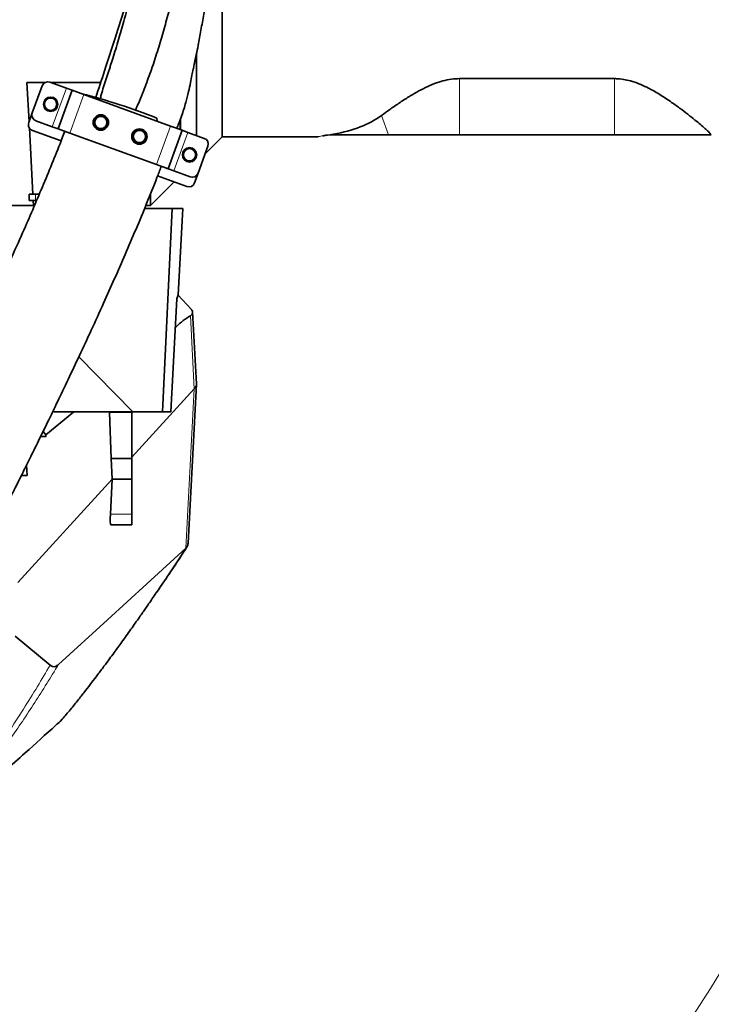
# Model space of a CAD drawing. Header units: millimetres. Extents: x 0 to 14900, y 0 to 10500.
# Tile 39 of 56: x 11464 to 11801, y 5860 to 6340. Entities that reach past the tile are written whole.
import ezdxf

# ---------------------------------------------------------------- set-up
doc = ezdxf.new("R2010")
doc.units = ezdxf.units.MM
doc.header["$LTSCALE"] = 25
doc.styles.add('SLDTEXTSTYLE0', font='TXT', dxfattribs={"width": 0.605})
doc.dimstyles.new('SLDDIMSTYLE3', dxfattribs={"dimtxt": 87.5, "dimasz": 87.5, "dimexe": 0, "dimexo": 0.0625, "dimgap": 21.875, "dimtad": 1, "dimdec": 4, "dimlfac": 25, "dimzin": 12, "dimdsep": 46, "dimtxsty": 'SLDTEXTSTYLE0', "dimsah": 1, "dimcen": 0.09, "dimadec": 1, "dimazin": 3, "dimtfac": 1, "dimtofl": 0, "dimtmove": 0, "dimatfit": 3, "dimfxl": 1, "dimfrac": 2, "dimtolj": 1, "dimtzin": 12, "dimarcsym": 0})

# ---------------------------------------------------------------- blocks, each defined once
blk = doc.blocks.new('_D_9')
at = {"color": 7, "linetype": 'Continuous', "lineweight": 0}
for p, q in [((12320.13, 6376.6), (14085.33, 6376.6)), ((8188.12, 5882.75), (7939.53, 5838.91))]:
    blk.add_line(p, q, dxfattribs=at)
at = {"color": 7, "linetype": 'Continuous', "lineweight": 18}
blk.add_arc((10988.91, 6376.6), 3058.92, 190, 0, dxfattribs=at)
for points in [[(14047.83, 6376.6), (14034.08, 6289.29), (14059.08, 6288.93)], [(7976.46, 5845.42), (7980.6, 5757.13), (8005.16, 5761.83)]]:
    blk.add_solid(points, dxfattribs=at)
at = {"color": 7, "linetype": 'Continuous', "lineweight": 18, "insert": (11121.83, 3430.85), "char_height": 87.5, "attachment_point": 1, "rotation": 5, "style": 'SLDTEXTSTYLE0'}
blk.add_mtext('170°', dxfattribs=at)

msp = doc.modelspace()

# ---------------------------------------------------------------- linework, layer by layer
at = {"color": 7, "linetype": 'Continuous', "lineweight": 35}
for p, q in [((11562.9095751, 6282.6007518), (11562.9095751, 6442.1849874)), ((11550.4095751, 6323.4474208), (11550.4095751, 6283.1960136)), ((11476.5948015, 6309.062157), (11467.7671281, 6309.062157)), ((11467.7671281, 6309.062157), (11468.7685092, 6289.9546671)), ((11470.3321679, 6294.2507841), (11475.1204499, 6307.4064808)), ((11486.9529755, 6306.292327), (11478.9655882, 6309.1994983)), ((11503.6625732, 6309.062157), (11479.3429301, 6309.062157)), ((11754.005493, 6310.913373), (11678.4095751, 6310.913373)), ((11482.9316505, 6286.4724142), (11489.7720533, 6305.2662666)), ((11489.7720533, 6305.2662666), (11486.9529755, 6306.292327)), ((11495.4102091, 6303.2141458), (11489.7720533, 6305.2662666)), ((11537.696377, 6287.8232393), (11495.4102091, 6303.2141458)), ((11470.3321679, 6294.2507841), (11468.6220672, 6289.552321)), ((11480.1125726, 6287.4984746), (11472.1251853, 6290.4056459)), ((11531.2702147, 6290.1621711), (11531.0329457, 6291.6991847)), ((11543.3345327, 6285.7711184), (11537.696377, 6287.8232393)), ((11542.3565096, 6286.1270898), (11542.3565096, 6290.644206)), ((11542.5962951, 6291.2934437), (11542.5962951, 6286.039815)), ((11468.929337, 6286.8858885), (11470.6213294, 6254.6007518)), ((11470.4150846, 6285.7071827), (11484.4067399, 6280.6146367)), ((11482.9316505, 6286.4724142), (11480.1125726, 6287.4984746)), ((11488.5698062, 6284.4202933), (11482.9316505, 6286.4724142)), ((11530.8559741, 6269.0293869), (11488.5698062, 6284.4202933)), ((11536.4941299, 6266.977266), (11543.3345327, 6285.7711184)), ((11546.1536106, 6284.745058), (11543.3345327, 6285.7711184)), ((11554.1409979, 6281.8378868), (11546.1536106, 6284.745058)), ((11615.5030829, 6283.6007518), (11613.5607128, 6283.3190206)), ((11617.2485224, 6283.6007518), (11615.5030829, 6283.6007518)), ((11643.8590488, 6283.6007518), (11617.2485224, 6283.6007518)), ((11678.4095751, 6283.6007518), (11643.8590488, 6283.6007518)), ((11754.005493, 6283.6007518), (11678.4095751, 6283.6007518)), ((11801.1224576, 6283.6007518), (11754.005493, 6283.6007518)), ((11801.1340879, 6283.5927236), (11801.1224576, 6283.6007518)), ((11554.5791729, 6274.2703497), (11562.9095751, 6282.6007518)), ((11562.9095751, 6282.6007518), (11609.3089983, 6282.6007518)), ((11551.1457333, 6264.8370518), (11555.9340153, 6277.9927485)), ((11536.4941299, 6266.977266), (11530.8559741, 6269.0293869)), ((11539.3132077, 6265.9512056), (11536.4941299, 6266.977266)), ((11547.300595, 6263.0440344), (11539.3132077, 6265.9512056)), ((11549.4356326, 6260.1385887), (11551.1457333, 6264.8370518)), ((11527.9095722, 6249.1007518), (11539.4055333, 6260.596713)), ((11531.3978591, 6263.511268), (11545.5904943, 6258.3455713)), ((11468.9095722, 6251.6007518), (11468.9095722, 6254.6007518)), ((11468.9095722, 6254.6007518), (11470.6213294, 6254.6007518)), ((11470.6213294, 6254.6007518), (11473.7608487, 6254.6007518)), ((11527.9095722, 6249.1007518), (11527.9095722, 6254.6470758)), ((11471.9095722, 6251.6007518), (11468.9095722, 6251.6007518)), ((11470.9095722, 6249.1007518), (11470.7785527, 6251.6007518)), ((11472.4864838, 6251.6007518), (11471.9095722, 6251.6007518)), ((11432.7329704, 6249.1007518), (11470.9095722, 6249.1007518)), ((11471.424513, 6249.1007518), (11470.9095722, 6249.1007518)), ((11525.0242509, 6247.6007518), (11538.4779344, 6247.6007518)), ((11525.6463869, 6249.1007518), (11527.9095722, 6249.1007518)), ((11538.4779344, 6247.6007518), (11533.8353846, 6148.6007518)), ((11543.6753434, 6247.6007518), (11538.4779344, 6247.6007518)), ((11541.4169388, 6205.5883542), (11543.6753434, 6247.6007518)), ((11537.8506978, 6148.6007518), (11540.7198555, 6203.6007518)), ((11547.8528561, 6198.5014717), (11541.2245037, 6205.6390077)), ((11550.3083096, 6162.276739), (11548.4664398, 6197.2803784)), ((11493.0367006, 6175.3984581), (11519.3677876, 6148.6007518)), ((11518.9095722, 6126.4681834), (11549.2828692, 6159.8433503)), ((11546.2322915, 6084.570471), (11550.313034, 6162.123645)), ((11477.0137771, 6137.4109598), (11490.5941701, 6148.6007518)), ((11480.8316116, 6148.6007518), (11519.3677876, 6148.6007518)), ((11508.7820543, 6125.8351268), (11507.990503, 6148.283011)), ((11518.9095722, 6148.6007518), (11518.9095722, 6148.283011)), ((11518.9095722, 6148.283011), (11518.9095722, 6125.8351268)), ((11519.3677876, 6148.6007518), (11533.8353846, 6148.6007518)), ((11537.8506978, 6148.6007518), (11533.8353846, 6148.6007518)), ((11475.6612133, 6139.1143082), (11477.0137746, 6137.4109577)), ((11474.4339774, 6136.6007518), (11477.0476437, 6136.6007518)), ((11509.2328869, 6115.8351268), (11508.7820543, 6125.8351268)), ((11518.9095722, 6125.8351268), (11508.7820543, 6125.8351268)), ((11518.9095722, 6125.8351268), (11518.9095722, 6115.8351268)), ((11467.7829506, 6117.6007518), (11467.6057802, 6122.7441821)), ((11463.3940545, 6065.4659263), (11509.2328869, 6115.8351268)), ((11465.0501754, 6117.6007518), (11467.7829506, 6117.6007518)), ((11508.4002894, 6098.7518317), (11509.2328869, 6115.8351268)), ((11518.9095722, 6115.8351268), (11509.2328869, 6115.8351268)), ((11518.9095722, 6115.8351268), (11518.9095722, 6098.7518317)), ((11518.9095722, 6098.7518317), (11518.9095722, 6093.6007518)), ((11518.9095722, 6093.6007518), (11508.5467962, 6093.6007518)), ((11532.8304937, 6063.4778614), (11534.7570272, 6066.3752733)), ((11483.9000144, 5997.7896815), (11484.8761459, 5998.8644016))]:
    msp.add_line(p, q, dxfattribs=at)
at = {"color": 8, "linetype": 'Continuous', "lineweight": 18}
for p, q in [((11678.4095751, 6310.913373), (11678.4095751, 6283.6007518)), ((11754.005493, 6310.913373), (11754.005493, 6283.6007518)), ((11480.1125726, 6287.4984746), (11486.9529755, 6306.292327)), ((11488.5698062, 6284.4202933), (11495.4102091, 6303.2141458)), ((11640.4231914, 6292.9476221), (11643.8590488, 6283.6007518)), ((11530.8559741, 6269.0293869), (11537.696377, 6287.8232393)), ((11539.3132077, 6265.9512056), (11546.1536106, 6284.745058)), ((11617.140632, 6283.8942557), (11617.2485224, 6283.6007518)), ((11471.9095722, 6254.6007518), (11471.9095722, 6251.6007518)), ((11549.2828692, 6159.8433503), (11547.4168827, 6195.4366464)), ((11545.2084572, 6082.1841861), (11549.2828692, 6159.8433503)), ((11518.9095722, 6148.283011), (11507.990503, 6148.283011)), ((11518.9095722, 6098.7518317), (11508.4002894, 6098.7518317)), ((11533.529229, 6064.4723403), (11545.2084572, 6082.1841861)), ((11534.7570272, 6066.3752733), (11545.3729242, 6082.3410618))]:
    msp.add_line(p, q, dxfattribs=at)
at = {"color": 7, "linetype": 'Continuous', "lineweight": 35, "flags": 128}
for points in [[(11483.1289196, 6025.5414018), (11507.0213466, 6047.3414204), (11526.1149062, 6064.7628842), (11545.2084572, 6082.1841861)], [(11462.0262828, 6039.3959047), (11467.7154075, 6034.637322), (11473.3602334, 6029.9181595), (11479.0049565, 6025.1973901)]]:
    msp.add_lwpolyline(points, dxfattribs=at)
at = {"color": 7, "linetype": 'Continuous', "lineweight": 35}
for centre, radius in [((11479.3041573, 6298.4344915), 3.5), ((11479.3041573, 6298.4344915), 3), ((11503.7361654, 6289.5419678), 3.75), ((11503.7361654, 6289.5419678), 2.9710191), ((11522.5300178, 6282.7015649), 3.75), ((11522.5300178, 6282.7015649), 2.9710191), ((11546.962026, 6273.8090412), 3.5), ((11546.962026, 6273.8090412), 3)]:
    msp.add_circle(centre, radius, dxfattribs=at)
at = {"color": 7, "linetype": 'Continuous', "lineweight": 18}
for radius in [2794, 958]:
    msp.add_arc((10988.9095722, 6376.6007518), radius, 190, 170, dxfattribs=at)
at = {"color": 7, "linetype": 'Continuous', "lineweight": 35}
for centre, radius, start, end in [((11477.9395278, 6306.3804204), 3, 70, 160), ((11421.4524506, 6016.1930193), 296.4987893, 68.310184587, 75.750546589), ((11473.1512458, 6293.2247237), 3, 160, 250), ((11503.7361654, 6289.5419678), 3.5, 26.483840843, 294.402129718), ((11471.4411451, 6288.5262606), 3, 160, 250), ((11522.5300178, 6282.7015649), 3.5, 207.757790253, 111.035415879), ((11553.1149374, 6279.0188089), 3, 340, 70), ((11548.3266554, 6265.8631122), 3, 250, 340), ((11546.6165547, 6261.1646491), 3, 250, 340)]:
    msp.add_arc(centre, radius, start, end, dxfattribs=at)
for centre, major_axis, ratio, start_param, end_param in [((11522.1108375, 6376.6007518), (127.6278939, -73.40555), 0.4600599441, 5.7745969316, 6.0821219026), ((11309.2230764, 6204.4771935), (232.8992772, 6.4403518), 0.2665520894, 6.1657688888, 6.1976162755), ((11311.4151626, 6139.2248887), (-141.9949519, 142.6741424), 0.7601357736, 4.1171616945, 4.1209355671), ((11508.5328022, 6147.6007518), (-0.2725001, 5.9999546), 0.0856380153, 1.3994588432, 1.4529505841), ((11308.9095722, 9516.156815), (-248.2312782, 5546.5276411), 0.0038327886, 4.057027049, 4.0572112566), ((11508.9047406, 6099.6007518), (0.3600348, 5.9999374), 0.0761305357, 1.7173276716, 3.1461609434)]:
    msp.add_ellipse(centre, major_axis=major_axis, ratio=ratio, start_param=start_param, end_param=end_param, dxfattribs=at)
for points, knots in [([(11532.6876284, 6426.8457517), (11532.5411027, 6425.6374302), (11532.1264522, 6422.218024), (11531.3091891, 6416.3377478), (11530.3133995, 6409.6973754), (11529.290149, 6403.3894494), (11528.2690511, 6397.46418), (11527.1627906, 6391.3978132), (11525.9064613, 6384.8714973), (11524.4150323, 6377.5513272), (11522.61398, 6369.2396255), (11520.4618046, 6359.9433428), (11517.9125545, 6349.6917962), (11515.2010704, 6339.5738589), (11512.3712145, 6329.7886214), (11510.1596118, 6322.495832), (11508.7471288, 6318.2519717), (11508.3465936, 6317.0485479)], [0, 0, 0, 0, 0.03723475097, 0.10536992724, 0.17234863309, 0.22735957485, 0.28167901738, 0.33533339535, 0.39204142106, 0.45700974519, 0.53036415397, 0.61220270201, 0.70261603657, 0.80166468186, 0.88163064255, 0.96643421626, 1, 1, 1, 1]), ([(11540.7582636, 6286.7081519), (11541.06362, 6287.4354458), (11541.8848364, 6289.3914082), (11543.0262288, 6292.5293931), (11544.1696202, 6295.9756508), (11545.3418904, 6299.9502492), (11546.428992, 6304.2569888), (11547.3796561, 6308.7302569), (11548.1012433, 6312.354504), (11548.696522, 6315.2872777), (11549.1844042, 6317.6416129), (11549.6774418, 6319.9822673), (11550.3463705, 6323.0987977), (11551.3555516, 6328.0215511), (11552.5624107, 6334.6509702), (11553.8817911, 6342.3789792), (11555.208828, 6350.3661831), (11556.4960404, 6358.5387285), (11557.7031249, 6366.9890105), (11558.7162829, 6375.2406614), (11559.5419235, 6383.2179801), (11560.1928545, 6390.8015306), (11560.6885736, 6398.4060969), (11560.9859098, 6405.781246), (11561.076055, 6412.4319009), (11561.0173265, 6417.9627739), (11560.8891865, 6422.0427553), (11560.7494425, 6424.9684474), (11560.6252286, 6427.0550026), (11560.4971562, 6428.9389027), (11560.3974124, 6430.1618557), (11560.3439887, 6430.8168813)], [0, 0, 0, 0, 0.0160520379, 0.0431698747, 0.0674973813, 0.0893551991, 0.1266998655, 0.1569709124, 0.1816729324, 0.2018973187, 0.2181569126, 0.2307705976, 0.250563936, 0.2823589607, 0.332437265, 0.3857999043, 0.4401802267, 0.4952433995, 0.5522047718, 0.6118553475, 0.6628304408, 0.7145115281, 0.766557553, 0.8188072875, 0.8673560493, 0.906678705, 0.9378438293, 0.9571078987, 0.9720938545, 0.9850531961, 1, 1, 1, 1]), ([(11520.530357, 6295.2213975), (11521.8574345, 6298.404315), (11524.3324674, 6304.3405363), (11527.7086125, 6313.2852597), (11530.653081, 6321.9305396), (11533.3040788, 6330.6988629), (11535.8175926, 6339.5309021), (11538.1350972, 6348.3947449), (11540.2892531, 6357.2836658), (11542.2775, 6366.2245122), (11544.2539649, 6376.0488436), (11545.7699106, 6384.8237584), (11546.8865698, 6392.5228117), (11547.3397607, 6396.3666677), (11547.5665163, 6398.2899539)], [0, 0, 0, 0, 0.09825336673, 0.1832450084, 0.26846180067, 0.35408246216, 0.43984930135, 0.52479901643, 0.60981283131, 0.69507846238, 0.78047372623, 0.88997379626, 0.94494801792, 1, 1, 1, 1]), ([(11522.1017297, 6367.1324724), (11521.7514704, 6365.9599503), (11519.7482035, 6359.2538471), (11515.9542826, 6347.0949626), (11510.7897111, 6330.8152215), (11505.8932947, 6315.739464), (11502.6959716, 6306.1312885), (11501.2581597, 6301.810565)], [0, 0, 0, 0, 0.0534572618, 0.3057425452, 0.5558167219, 0.8002541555, 1, 1, 1, 1]), ([(11508.3709068, 6317.0406131), (11508.3206211, 6316.8870625), (11507.4255469, 6314.1538952), (11506.0928745, 6310.1374552), (11504.6918774, 6305.5869981), (11503.9459152, 6302.961354), (11503.622059, 6301.6331629), (11503.4600064, 6300.968557)], [0, 0, 0, 0, 0.0288666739, 0.5138204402, 0.7565670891, 0.8781900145, 1, 1, 1, 1]), ([(11678.4095751, 6310.913373), (11677.1240127, 6310.8617249), (11674.3709479, 6310.751119), (11670.3020822, 6309.8618092), (11666.0437225, 6308.4492312), (11661.8184371, 6306.5889268), (11657.6695138, 6304.3931616), (11653.3366811, 6301.8083311), (11648.8778915, 6298.9360466), (11644.3847806, 6295.8300809), (11641.7428779, 6293.9078282), (11640.4231914, 6292.9476221)], [0, 0, 0, 0, 0.0764030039, 0.1636189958, 0.2510276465, 0.3564818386, 0.4623468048, 0.5680867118, 0.7119525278, 0.8561141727, 1, 1, 1, 1]), ([(11801.1224576, 6283.6007518), (11800.7093308, 6284.0543451), (11799.9745875, 6284.8610577), (11798.0502295, 6286.6319123), (11795.8641728, 6288.5371738), (11793.0995736, 6290.8368375), (11789.7367308, 6293.5297264), (11785.7383465, 6296.5765507), (11781.1241881, 6299.8748743), (11775.8713616, 6303.3607495), (11770.6593068, 6306.3082502), (11765.8920093, 6308.4826384), (11762.0903587, 6309.8019902), (11758.3840977, 6310.6212484), (11755.7589081, 6310.8957), (11754.2964507, 6310.9104404), (11754.005493, 6310.913373)], [0, 0, 0, 0, 0.0987802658, 0.1756800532, 0.2527882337, 0.3297402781, 0.4185159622, 0.5075072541, 0.5963106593, 0.6942369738, 0.7920353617, 0.8478940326, 0.903654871, 0.9465379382, 0.9893636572, 1, 1, 1, 1]), ([(11505.1821494, 6286.3546287), (11505.2681315, 6286.4003508), (11505.440671, 6286.4921007), (11505.6881214, 6286.6576364), (11505.9257897, 6286.8442889), (11506.1472273, 6287.0508584), (11506.3500868, 6287.274082), (11506.5340778, 6287.5134037), (11506.6998183, 6287.7709962), (11506.8417607, 6288.0393968), (11506.9591165, 6288.3144662), (11507.0524484, 6288.5939355), (11507.1234105, 6288.8831511), (11507.1853057, 6289.2713145), (11507.1995409, 6289.6638349), (11507.1673874, 6290.0511555), (11507.1132708, 6290.3766213), (11507.0213423, 6290.7326632), (11506.9198315, 6290.9790816), (11506.868876, 6291.1027766)], [0, 0, 0, 0, 0.053278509, 0.1069134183, 0.1616945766, 0.2168821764, 0.2701646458, 0.3238338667, 0.3787380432, 0.4340747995, 0.4860823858, 0.5384603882, 0.5914121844, 0.6451490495, 0.7486824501, 0.801077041, 0.8543014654, 0.9268634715, 1, 1, 1, 1]), ([(11486.2027436, 6285.2832471), (11485.789961, 6284.1891956), (11483.9555544, 6279.3272288), (11480.4981383, 6270.7466984), (11475.887309, 6259.5456794), (11471.1621543, 6248.4393575), (11466.0183681, 6236.627795), (11460.5288488, 6224.3148454), (11454.7831659, 6211.6979352), (11449.2859595, 6199.8386621), (11444.1031879, 6188.8226349), (11439.2861124, 6178.7118102), (11434.8735594, 6169.5495818), (11430.8817851, 6161.3376554), (11426.6065143, 6152.6124637), (11422.0084692, 6143.3130171), (11417.06461, 6133.4141602), (11412.4638581, 6124.2861233), (11408.873273, 6117.2214091), (11406.2114485, 6112.0141381), (11404.394535, 6108.4721329), (11402.6872173, 6105.1547234), (11401.1168928, 6102.112915), (11399.7042207, 6099.3841767), (11398.3376802, 6096.7511014), (11396.7839561, 6093.7649579), (11394.8603712, 6090.0799614), (11392.5180005, 6085.6111941), (11389.8091131, 6080.4685221), (11386.7469534, 6074.6884485), (11382.6404248, 6066.9882452), (11377.7294082, 6057.8702663), (11372.2776596, 6047.8808355), (11367.199521, 6038.70387), (11362.5083945, 6030.3506148), (11358.206396, 6022.8110561), (11354.296382, 6016.0763327), (11350.6133199, 6009.8533151), (11347.2196292, 6004.2512516), (11344.1357702, 5999.30866), (11342.0445477, 5996.0719898), (11340.6819948, 5994.0168996), (11339.8276331, 5992.74717), (11338.9081508, 5991.4046937), (11337.9289886, 5990.0072311), (11337.0101138, 5988.7327687), (11336.2501641, 5987.710485), (11335.6865224, 5986.9734531), (11335.2589161, 5986.4279314), (11334.8888231, 5985.9659757), (11334.5317984, 5985.5330138), (11334.2240863, 5985.1677524), (11333.9518198, 5984.8694018), (11333.9909334, 5984.9008523), (11334.003871, 5984.9112552)], [0, 0, 0, 0, 0.0082048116, 0.0364621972, 0.0651221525, 0.0938184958, 0.1222230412, 0.1571678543, 0.1907566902, 0.2226342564, 0.2525160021, 0.2801785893, 0.3054510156, 0.3282055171, 0.3485618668, 0.3786640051, 0.4069045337, 0.4332075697, 0.4575214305, 0.4685530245, 0.4789886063, 0.4888217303, 0.4980146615, 0.506135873, 0.5132882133, 0.5217295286, 0.5331696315, 0.546845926, 0.5627281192, 0.5807750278, 0.6009322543, 0.6357234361, 0.6689931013, 0.7005973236, 0.7305398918, 0.7588404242, 0.7855325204, 0.8105445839, 0.837530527, 0.8622950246, 0.8856903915, 0.8934960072, 0.9017071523, 0.9115273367, 0.9230026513, 0.9352438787, 0.9454619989, 0.9537492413, 0.9603271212, 0.9670796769, 0.9755278, 0.9847956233, 0.9949708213, 1, 1, 1, 1]), ([(11521.2737105, 6285.9683205), (11521.1852157, 6285.9275216), (11521.0076356, 6285.8456517), (11520.7509407, 6285.6942568), (11520.5027683, 6285.5211378), (11520.2696392, 6285.3271027), (11520.0541117, 6285.1152638), (11519.8565308, 6284.8861424), (11519.6761907, 6284.6375863), (11519.519238, 6284.3769737), (11519.3866667, 6284.1084602), (11519.2779965, 6283.834384), (11519.1911837, 6283.5492364), (11519.1081767, 6283.1649856), (11519.0726604, 6282.773829), (11519.0838968, 6282.3853482), (11519.1255045, 6282.0129883), (11519.2239835, 6281.5638898), (11519.3628557, 6281.2363969), (11519.4327827, 6281.0714929)], [0, 0, 0, 0, 0.0508970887, 0.1021337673, 0.1544641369, 0.2071830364, 0.2580841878, 0.3093561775, 0.361813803, 0.4146873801, 0.4642470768, 0.5141608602, 0.5646237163, 0.6158382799, 0.7142915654, 0.7641178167, 0.8147375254, 0.9067139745, 1, 1, 1, 1]), ([(11611.9327891, 6283.0574082), (11612.0050652, 6283.0702393), (11612.4140537, 6283.1428469), (11613.0646767, 6283.2429116), (11613.600322, 6283.325293)], [0, 0, 0, 0, 0.1767192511, 1, 1, 1, 1]), ([(11611.941141, 6283.0592091), (11612.0160089, 6283.0724784), (11612.5520041, 6283.167476), (11613.4026485, 6283.2978427), (11614.1344748, 6283.4099998)], [0, 0, 0, 0, 0.139680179, 1, 1, 1, 1]), ([(11617.140632, 6283.8942557), (11617.0491642, 6283.8786624), (11616.4700925, 6283.7799426), (11615.945127, 6283.6826644), (11615.5030829, 6283.6007518)], [0, 0, 0, 0, 0.1579560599, 1, 1, 1, 1]), ([(11609.308203, 6282.6007518), (11609.367607, 6282.6034197), (11609.4897284, 6282.6089041), (11609.6058952, 6282.6471432), (11609.6655546, 6282.6667815)], [0, 0, 0, 0, 0.4864336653, 1, 1, 1, 1]), ([(11330.1744404, 6005.0283062), (11330.0570185, 6004.6966933), (11329.4893418, 6003.0935107), (11328.5815607, 6000.382883), (11327.5053212, 5997.0969068), (11326.688967, 5994.5113532), (11326.0824337, 5992.5399721), (11325.6463981, 5991.0926958), (11325.2991629, 5989.9185622), (11325.0166871, 5988.9481053), (11324.6779166, 5987.7672499), (11324.2533212, 5986.2518169), (11323.7096405, 5984.2346646), (11323.117003, 5981.914158), (11322.4660595, 5979.1171045), (11321.9680057, 5976.6327653), (11321.6051281, 5974.4402782), (11321.3617286, 5972.6257627), (11321.1826946, 5970.7929167), (11321.0825151, 5968.9944334), (11321.0626243, 5967.3515982), (11321.1080337, 5965.8837542), (11321.2048073, 5964.5002095), (11321.3977791, 5962.8102071), (11321.764183, 5960.733873), (11322.3503295, 5958.4688624), (11323.0999367, 5956.3360019), (11323.905145, 5954.503901), (11324.8376762, 5952.7268171), (11326.0352972, 5950.80952), (11327.6311397, 5948.7128768), (11329.8216764, 5946.4002504), (11332.55953, 5944.1636137), (11336.0449881, 5942.1002133), (11339.7264768, 5940.6427984), (11343.3501846, 5939.7985962), (11346.6804702, 5939.4941277), (11349.6224752, 5939.5693314), (11352.5344145, 5939.9499673), (11355.7270039, 5940.7411926), (11358.8522588, 5941.9400737), (11361.8508294, 5943.5047286), (11364.4082252, 5945.2063226), (11366.3237529, 5946.7334755), (11367.7706041, 5948.0122311), (11369.2884287, 5949.4740905), (11370.8372005, 5951.1005457), (11372.3957657, 5952.8635423), (11373.8942785, 5954.6709189), (11375.1550761, 5956.2696284), (11376.1184569, 5957.532475), (11376.8559501, 5958.5198758), (11377.5753765, 5959.4994434), (11378.4132888, 5960.6602578), (11379.6161694, 5962.3600071), (11381.0804689, 5964.4846722), (11382.6543605, 5966.832533), (11384.0095637, 5968.895841), (11385.2154488, 5970.7602695), (11386.3925676, 5972.6046735), (11388.0435496, 5975.2239504), (11390.3318314, 5978.9202371), (11393.4441951, 5984.0599754), (11397.0322865, 5990.1102421), (11401.0608718, 5997.0357142), (11405.4736456, 6004.7553571), (11410.2367518, 6013.2208241), (11414.7211454, 6021.3079217), (11418.8369818, 6028.8148557), (11422.5072679, 6035.5676533), (11426.2416129, 6042.496865), (11429.8673167, 6049.2790228), (11433.2030467, 6055.5640866), (11436.0974516, 6061.0517419), (11438.5497815, 6065.7253659), (11440.5642761, 6069.5807513), (11442.2173869, 6072.7554043), (11443.6962139, 6075.6031721), (11445.3937657, 6078.8806557), (11447.4452853, 6082.8553913), (11449.7824427, 6087.4029166), (11452.1326055, 6091.9955152), (11454.4926124, 6096.6271062), (11456.8523185, 6101.2782158), (11459.3802441, 6106.2827033), (11462.2110743, 6111.9137623), (11465.5197665, 6118.533269), (11469.3010126, 6126.1494013), (11473.4583057, 6134.5888693), (11477.9614006, 6143.8110891), (11482.7746052, 6153.7657429), (11487.9418901, 6164.5738703), (11493.4268106, 6176.1968289), (11499.1825417, 6188.5781792), (11504.851685, 6200.9882698), (11510.3614998, 6213.2818602), (11515.6413174, 6225.3121474), (11520.9103289, 6237.6111919), (11526.0802092, 6250.0914004), (11530.1720166, 6260.2355484), (11532.4427161, 6266.2480353), (11533.1127638, 6268.0222258)], [0, 0, 0, 0, 0.0042899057, 0.0207395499, 0.0351680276, 0.0475376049, 0.0554763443, 0.0622320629, 0.0678025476, 0.0722253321, 0.0764239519, 0.0851653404, 0.0945589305, 0.1067371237, 0.120282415, 0.1351896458, 0.1438035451, 0.1522019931, 0.1603951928, 0.1683045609, 0.1752277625, 0.1810152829, 0.1856905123, 0.1904391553, 0.1960281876, 0.2023596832, 0.2080565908, 0.2126868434, 0.2164587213, 0.2207925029, 0.2259092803, 0.231616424, 0.2390624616, 0.2465530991, 0.2539482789, 0.2609972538, 0.267505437, 0.2734115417, 0.2798839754, 0.2873513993, 0.2958067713, 0.3027839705, 0.3099999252, 0.3171271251, 0.3244870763, 0.3325843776, 0.3414289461, 0.351031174, 0.3602347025, 0.3679122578, 0.3728788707, 0.3769096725, 0.3808706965, 0.3857943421, 0.3916902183, 0.4017034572, 0.410311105, 0.4170747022, 0.4230725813, 0.4290107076, 0.434983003, 0.4477668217, 0.4622177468, 0.4784146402, 0.4959555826, 0.5144178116, 0.5338264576, 0.5541963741, 0.5680262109, 0.5822658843, 0.5969112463, 0.6110600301, 0.623684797, 0.6347442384, 0.6437104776, 0.6512391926, 0.6573168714, 0.6621987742, 0.6677673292, 0.6762742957, 0.6850711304, 0.6937771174, 0.7023885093, 0.7112607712, 0.7199372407, 0.7303733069, 0.7425588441, 0.7564751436, 0.7720916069, 0.7884055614, 0.8061470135, 0.8252404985, 0.845586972, 0.8670597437, 0.8894997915, 0.9093566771, 0.9296373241, 0.950187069, 0.9708359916, 0.991394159, 1, 1, 1, 1]), ([(11547.4157285, 6195.4372779), (11547.7337543, 6195.6882835), (11548.3649782, 6196.1864843), (11548.5325825, 6197.2705308), (11548.3638514, 6197.9886756), (11547.9398932, 6198.3807761), (11547.8311528, 6198.4813453)], [0, 0, 0, 0, 0.3019526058, 0.5993215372, 0.8972306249, 1, 1, 1, 1]), ([(11539.9936913, 6189.6806279), (11540.1257467, 6189.8029168), (11541.4200298, 6191.0014779), (11543.8798595, 6193.2122014), (11546.2379364, 6194.6947337), (11547.4169185, 6195.4359644)], [0, 0, 0, 0, 0.0537597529, 0.5269024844, 1, 1, 1, 1]), ([(11549.2817414, 6159.8433585), (11549.5630255, 6160.2211333), (11550.1255974, 6160.9766876), (11550.4299493, 6161.7937151), (11550.2787539, 6162.2314244), (11550.2583022, 6162.2906319)], [0, 0, 0, 0, 0.4637271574, 0.9274601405, 1, 1, 1, 1]), ([(11534.815046, 6066.3346741), (11536.7723028, 6069.2232253), (11540.4178731, 6074.6034166), (11543.9246633, 6080.0538828), (11545.5487058, 6082.5780682)], [0, 0, 0, 0, 0.53688632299, 1, 1, 1, 1]), ([(11545.2084572, 6082.1841861), (11545.2234294, 6082.1979428), (11545.2533739, 6082.2254562), (11545.3087414, 6082.2777443), (11545.3478081, 6082.3162843), (11545.3729242, 6082.3410618)], [0, 0, 0, 0, 0.2631322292, 0.5262644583, 1, 1, 1, 1]), ([(11545.3729242, 6082.3410618), (11545.5529001, 6082.5563812), (11545.9130211, 6082.9872227), (11546.1848193, 6083.7358511), (11546.2052437, 6084.3152994), (11546.2142715, 6084.5714236)], [0, 0, 0, 0, 0.35792957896, 0.7161959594, 1, 1, 1, 1]), ([(11531.1989752, 6061.1790743), (11531.9622523, 6062.2179659), (11532.7587787, 6063.302113), (11533.4983568, 6064.425449), (11533.529229, 6064.4723403)], [0, 0, 0, 0, 0.9582570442, 1, 1, 1, 1]), ([(11484.9071724, 5998.8385301), (11486.237236, 6000.4093409), (11488.8508997, 6003.496089), (11492.6486582, 6008.2160674), (11496.1656247, 6012.6854619), (11499.3100236, 6016.7621378), (11502.2910202, 6020.6773157), (11505.1584962, 6024.4875391), (11507.8829606, 6028.1525247), (11510.0824917, 6031.1431759), (11512.0987812, 6033.9075481), (11514.0461411, 6036.5979121), (11516.1710458, 6039.5577052), (11518.3657174, 6042.6420255), (11520.4934754, 6045.6580158), (11522.2178857, 6048.122309), (11523.5563923, 6050.0437492), (11524.6408513, 6051.6035224), (11525.9864008, 6053.5441607), (11527.5555882, 6055.8131352), (11529.3639798, 6058.4326856), (11530.6153676, 6060.2406276), (11531.2908258, 6061.2164955)], [0, 0, 0, 0, 0.0775844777, 0.1524586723, 0.2158788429, 0.2705518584, 0.3205812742, 0.3794112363, 0.4308795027, 0.4777183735, 0.5132378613, 0.5524126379, 0.5952390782, 0.6417070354, 0.6849680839, 0.7258949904, 0.7461093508, 0.7760614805, 0.8162872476, 0.8669707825, 0.9281951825, 1, 1, 1, 1]), ([(11479.0049566, 6025.1973901), (11479.4171752, 6024.9283463), (11480.2809946, 6024.3645551), (11481.6551554, 6024.4392433), (11482.6373182, 6025.1737564), (11483.1289196, 6025.5414018)], [0, 0, 0, 0, 0.3131461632, 0.6562094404, 1, 1, 1, 1]), ([(11483.9000144, 5997.7896815), (11483.2113076, 5997.1724867), (11477.5115561, 5992.0645697), (11465.2013918, 5980.8939272), (11446.7875885, 5964.2831788), (11433.3627046, 5952.1632852), (11426.652646, 5946.10549)], [0, 0, 0, 0, 0.0358267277, 0.2965027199, 0.6483762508, 1, 1, 1, 1])]:
    msp.add_open_spline(points, degree=3, knots=knots, dxfattribs=at)
at = {"color": 8, "linetype": 'Continuous', "lineweight": 18}
for points, knots in [([(11609.3089983, 6282.6008995), (11609.3087331, 6282.6008502), (11609.1640384, 6282.5740109), (11609.6682719, 6282.6688674), (11610.857277, 6282.8851204), (11612.8270656, 6283.2238886), (11614.6158556, 6283.4758037), (11615.5030829, 6283.6007518)], [0, 0, 0, 0, 0.0004660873, 0.2542504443, 0.5052564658, 0.7546106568, 1, 1, 1, 1]), ([(11425.408335, 5946.8896641), (11428.1147927, 5950.3106533), (11433.7127835, 5957.3865689), (11442.0299223, 5968.5053308), (11450.4233275, 5980.2295555), (11458.4770567, 5992.0573088), (11465.9614667, 6003.6031845), (11472.7559257, 6014.5471703), (11476.9715882, 6021.7319215), (11479.0049565, 6025.1973901)], [0, 0, 0, 0, 0.137768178, 0.2849573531, 0.4385039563, 0.593155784, 0.7368751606, 0.8730852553, 1, 1, 1, 1]), ([(11426.6382542, 5946.0926221), (11432.3046653, 5953.041672), (11443.6455735, 5966.9496884), (11458.4927439, 5987.3760081), (11471.7005676, 6006.8936132), (11479.3217224, 6019.3291493), (11483.1289196, 6025.5414018)], [0, 0, 0, 0, 0.2756646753, 0.5517227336, 0.776060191, 1, 1, 1, 1])]:
    msp.add_open_spline(points, degree=3, knots=knots, dxfattribs=at)

# ---------------------------------------------------------------- dimensions: what is measured, and where the dimension line sits
at = {"color": 7, "linetype": 'Continuous', "lineweight": 18}
dim = msp.add_angular_dim_2l(base=(11255.512342, 3329.3171484), line1=((10045.4637448, 6210.2457976), (8237.3567102, 5891.4277434)), line2=((9707.6845568, 6376.6007518), (12270.1345875, 6376.6007518)), dimstyle='SLDDIMSTYLE3', dxfattribs=at)
dim.commit()
dim.dimension.update_dxf_attribs({"geometry": '_D_9', "text_midpoint": (11255.512342, 3329.3171484), "dimtype": 162})

doc.saveas('drawing.dxf')
